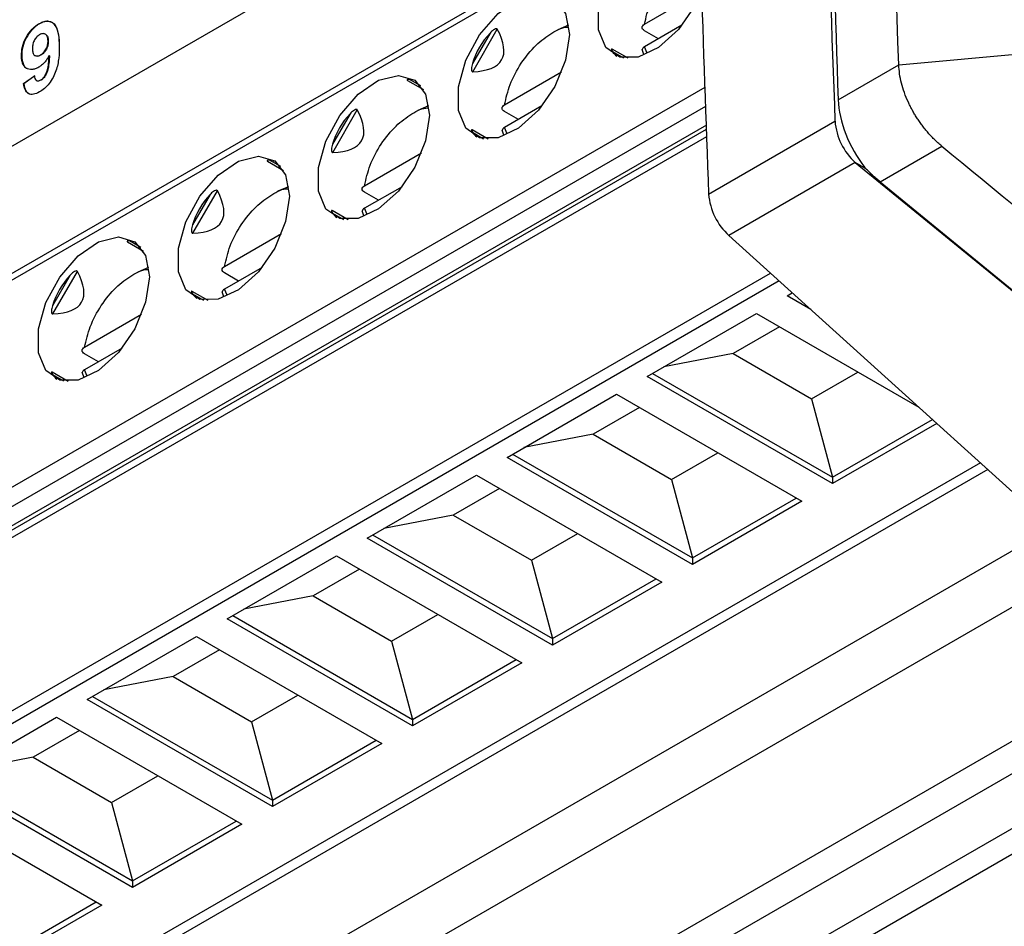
# Model space of a CAD drawing. Header units: millimetres. Extents: x 156922 to 157823, y 112322 to 113312.
# Tile 32 of 123: x 157659 to 157684, y 112497 to 112520. Entities that reach past the tile are written whole.
import ezdxf

# ---------------------------------------------------------------- set-up
doc = ezdxf.new("R2010")
doc.units = ezdxf.units.MM

msp = doc.modelspace()

# ---------------------------------------------------------------- linework, layer by layer
at = {"color": 7, "linetype": 'Continuous', "lineweight": 25}
for p, q in [((157647.52, 112510.404), (157676.148, 112526.93)), ((157676.219, 112523.753), (157630.987, 112497.641)), ((157676.223, 112523.586), (157630.884, 112497.412)), ((157674.852, 112520.043), (157676.294, 112520.876)), ((157659.573, 112520.052), (157659.566, 112520.056)), ((157672.675, 112519.909), (157672.939, 112520.026)), ((157659.73, 112519.784), (157659.723, 112519.788)), ((157670.951, 112519.819), (157670.507, 112519.05)), ((157670.515, 112518.841), (157671.136, 112519.917)), ((157675.203, 112519.674), (157674.849, 112519.878)), ((157675.8, 112520.018), (157674.852, 112519.471)), ((157681.275, 112519.015), (157690.871, 112519.896)), ((157659.796, 112519.617), (157659.789, 112519.621)), ((157674.44, 112519.18), (157674.039, 112519.412)), ((157674.042, 112519.352), (157674.325, 112519.189)), ((157674.787, 112519.412), (157674.831, 112519.286)), ((157674.918, 112519.313), (157674.852, 112519.471)), ((157659.125, 112519.238), (157659.118, 112519.242)), ((157659.457, 112519.248), (157659.464, 112519.244)), ((157659.606, 112519.261), (157659.599, 112519.265)), ((157659.824, 112519.244), (157659.817, 112519.248)), ((157671.317, 112518.002), (157672.759, 112518.835)), ((157679.744, 112518.132), (157681.275, 112519.015)), ((157659.167, 112518.541), (157659.445, 112518.738)), ((157659.174, 112518.537), (157659.167, 112518.541)), ((157659.453, 112518.734), (157659.174, 112518.537)), ((157659.499, 112518.619), (157659.506, 112518.615)), ((157659.613, 112518.63), (157659.606, 112518.634)), ((157668.868, 112518.621), (157669.269, 112518.389)), ((157669.204, 112518.484), (157668.921, 112518.648)), ((157630.884, 112492.186), (157676.385, 112518.453)), ((157631.096, 112491.819), (157676.4, 112517.972)), ((157666.979, 112516.8), (157667.6, 112517.876)), ((157669.14, 112517.868), (157669.404, 112517.985)), ((157671.668, 112517.633), (157671.314, 112517.837)), ((157672.264, 112517.977), (157671.317, 112517.43)), ((157667.416, 112517.778), (157666.971, 112517.009)), ((157676.472, 112515.747), (157679.664, 112517.59)), ((157676.416, 112517.492), (157631.52, 112491.574)), ((157631.67, 112491.559), (157676.419, 112517.392)), ((157670.905, 112517.139), (157670.503, 112517.371)), ((157670.507, 112517.311), (157670.79, 112517.148)), ((157671.251, 112517.371), (157671.295, 112517.245)), ((157671.383, 112517.272), (157671.317, 112517.43)), ((157632.086, 112491.604), (157676.425, 112517.2)), ((157667.781, 112515.961), (157669.223, 112516.794)), ((157680.801, 112516.06), (157682.362, 112516.961)), ((157665.332, 112516.58), (157665.733, 112516.348)), ((157665.668, 112516.443), (157665.386, 112516.607)), ((157680.177, 112516.546), (157676.985, 112514.703)), ((157680.177, 112516.546), (157687.096, 112510.896)), ((157680.453, 112516.386), (157680.177, 112516.546)), ((157680.801, 112516.06), (157713.757, 112489.022)), ((157663.444, 112514.759), (157664.065, 112515.835)), ((157665.604, 112515.827), (157665.868, 112515.944)), ((157668.132, 112515.592), (157667.778, 112515.796)), ((157668.729, 112515.936), (157667.781, 112515.389)), ((157663.88, 112515.737), (157663.436, 112514.968)), ((157667.369, 112515.098), (157666.968, 112515.33)), ((157667.716, 112515.33), (157667.76, 112515.204)), ((157667.847, 112515.231), (157667.781, 112515.389)), ((157666.971, 112515.27), (157667.254, 112515.107)), ((157662.133, 112514.402), (157661.85, 112514.565)), ((157664.246, 112513.92), (157665.688, 112514.752)), ((157676.985, 112514.703), (157690.21, 112502.73)), ((157661.797, 112514.539), (157662.198, 112514.307)), ((157662.069, 112513.786), (157662.333, 112513.903)), ((157665.193, 112513.895), (157664.246, 112513.348)), ((157635.25, 112489.053), (157678.035, 112513.752)), ((157660.345, 112513.696), (157659.9, 112512.927)), ((157659.908, 112512.718), (157660.529, 112513.794)), ((157664.597, 112513.551), (157664.243, 112513.755)), ((157678.256, 112513.553), (157635.25, 112488.726)), ((157664.312, 112513.19), (157664.246, 112513.348)), ((157663.834, 112513.057), (157663.432, 112513.289)), ((157663.436, 112513.229), (157663.718, 112513.066)), ((157664.18, 112513.289), (157664.224, 112513.163)), ((157678.452, 112513.177), (157678.586, 112513.254)), ((157679.056, 112512.828), (157678.452, 112513.177)), ((157660.71, 112511.879), (157662.152, 112512.711)), ((157674.917, 112511.136), (157677.679, 112512.73)), ((157677.679, 112512.73), (157681.78, 112510.362)), ((157678.262, 112512.393), (157677.093, 112511.719)), ((157661.658, 112511.854), (157660.71, 112511.307)), ((157661.061, 112511.51), (157660.707, 112511.714)), ((157677.093, 112511.719), (157675.342, 112511.381)), ((157677.093, 112511.719), (157679.073, 112510.576)), ((157660.298, 112511.016), (157659.897, 112511.248)), ((157659.9, 112511.188), (157660.183, 112511.025)), ((157660.645, 112511.248), (157660.689, 112511.122)), ((157660.776, 112511.149), (157660.71, 112511.307)), ((157679.601, 112508.431), (157674.917, 112511.136)), ((157675.058, 112511.217), (157679.601, 112508.595)), ((157679.073, 112510.576), (157680.242, 112511.25)), ((157671.381, 112509.095), (157674.143, 112510.689)), ((157674.143, 112510.689), (157678.827, 112507.985)), ((157679.073, 112510.576), (157679.601, 112508.595)), ((157674.726, 112510.352), (157673.558, 112509.678)), ((157679.601, 112508.595), (157682.124, 112510.051)), ((157682.234, 112509.951), (157679.601, 112508.431)), ((157673.558, 112509.678), (157671.806, 112509.34)), ((157673.558, 112509.678), (157675.537, 112508.535)), ((157676.066, 112506.39), (157671.381, 112509.095)), ((157671.523, 112509.176), (157676.066, 112506.554)), ((157675.537, 112508.535), (157676.706, 112509.209)), ((157683.335, 112508.954), (157641.773, 112484.961)), ((157683.521, 112508.786), (157641.526, 112484.542)), ((157667.846, 112507.054), (157670.607, 112508.648)), ((157670.607, 112508.648), (157675.292, 112505.944)), ((157679.601, 112508.595), (157679.601, 112508.431)), ((157675.537, 112508.535), (157676.066, 112506.554)), ((157671.191, 112508.311), (157670.022, 112507.637)), ((157676.066, 112506.554), (157678.686, 112508.066)), ((157678.827, 112507.985), (157676.066, 112506.39)), ((157670.022, 112507.637), (157668.271, 112507.299)), ((157670.022, 112507.637), (157672.002, 112506.494)), ((157685.145, 112507.315), (157643.612, 112483.338)), ((157667.987, 112507.135), (157672.53, 112504.513)), ((157672.002, 112506.494), (157673.17, 112507.168)), ((157672.53, 112504.349), (157667.846, 112507.054)), ((157664.31, 112505.013), (157667.072, 112506.607)), ((157667.072, 112506.607), (157671.756, 112503.903)), ((157686.106, 112506.446), (157668.973, 112496.555)), ((157672.002, 112506.494), (157672.53, 112504.513)), ((157676.066, 112506.554), (157676.066, 112506.39)), ((157667.655, 112506.27), (157666.486, 112505.596)), ((157672.53, 112504.513), (157675.151, 112506.025)), ((157675.292, 112505.944), (157672.53, 112504.349)), ((157666.486, 112505.596), (157664.735, 112505.258)), ((157666.486, 112505.596), (157668.466, 112504.453)), ((157668.466, 112504.453), (157669.635, 112505.127)), ((157668.995, 112502.308), (157664.31, 112505.013)), ((157664.452, 112505.094), (157668.995, 112502.472)), ((157660.775, 112502.972), (157663.536, 112504.566)), ((157663.536, 112504.566), (157668.221, 112501.862)), ((157668.466, 112504.453), (157668.995, 112502.472)), ((157688.391, 112504.377), (157671.908, 112494.861)), ((157672.53, 112504.513), (157672.53, 112504.349)), ((157664.119, 112504.229), (157662.951, 112503.555)), ((157668.995, 112502.472), (157671.615, 112503.984)), ((157671.756, 112503.903), (157668.995, 112502.308)), ((157675.93, 112496.367), (157688.658, 112503.714)), ((157662.951, 112503.555), (157661.2, 112503.217)), ((157662.951, 112503.555), (157664.931, 112502.412)), ((157665.459, 112500.267), (157660.775, 112502.972)), ((157660.916, 112503.053), (157665.459, 112500.431)), ((157664.931, 112502.412), (157666.099, 112503.086)), ((157689.351, 112502.726), (157677.132, 112495.673)), ((157657.239, 112500.931), (157660.001, 112502.525)), ((157660.001, 112502.525), (157664.685, 112499.821)), ((157664.931, 112502.412), (157665.459, 112500.431)), ((157668.995, 112502.472), (157668.995, 112502.308)), ((157660.584, 112502.188), (157659.415, 112501.514)), ((157665.459, 112500.431), (157668.079, 112501.943)), ((157668.221, 112501.862), (157665.459, 112500.267)), ((157688.658, 112501.673), (157675.93, 112494.325)), ((157659.415, 112501.514), (157657.664, 112501.176)), ((157659.415, 112501.514), (157661.395, 112500.371)), ((157661.924, 112498.226), (157657.239, 112500.931)), ((157657.381, 112501.012), (157661.924, 112498.39)), ((157661.395, 112500.371), (157662.564, 112501.045)), ((157656.465, 112500.484), (157661.15, 112497.78)), ((157665.459, 112500.431), (157665.459, 112500.267)), ((157661.395, 112500.371), (157661.924, 112498.39)), ((157661.924, 112498.39), (157664.544, 112499.902)), ((157664.685, 112499.821), (157661.924, 112498.226)), ((157661.924, 112498.39), (157661.924, 112498.226)), ((157658.388, 112496.349), (157661.008, 112497.861)), ((157661.15, 112497.78), (157658.388, 112496.185))]:
    msp.add_line(p, q, dxfattribs=at)
at = {"color": 7, "linetype": 'Continuous', "lineweight": 25, "flags": 128}
for points in [[(157676.331, 112520.971), (157676.123, 112520.509), (157675.708, 112519.908), (157675.208, 112519.455), (157674.691, 112519.212), (157674.226, 112519.211), (157673.875, 112519.452), (157673.688, 112519.903), (157673.688, 112520.504), (157673.875, 112521.172), (157674.226, 112521.817), (157674.691, 112522.353), (157675.208, 112522.707), (157675.708, 112522.832), (157676.123, 112522.709), (157676.275, 112522.566)], [(157672.957, 112519.781), (157672.861, 112519.136), (157672.587, 112518.468), (157672.173, 112517.867), (157671.673, 112517.414), (157671.155, 112517.171), (157670.69, 112517.17), (157670.34, 112517.411), (157670.152, 112517.862), (157670.152, 112518.462), (157670.34, 112519.13), (157670.69, 112519.776), (157671.155, 112520.312), (157671.673, 112520.666), (157672.173, 112520.791), (157672.587, 112520.668), (157672.861, 112520.316), (157672.957, 112519.781)], [(157669.421, 112517.74), (157669.325, 112517.095), (157669.052, 112516.427), (157668.637, 112515.826), (157668.137, 112515.373), (157667.62, 112515.13), (157667.155, 112515.129), (157666.804, 112515.37), (157666.617, 112515.821), (157666.617, 112516.421), (157666.804, 112517.089), (157667.155, 112517.735), (157667.62, 112518.271), (157668.137, 112518.625), (157668.637, 112518.75), (157669.052, 112518.627), (157669.325, 112518.275), (157669.421, 112517.74)], [(157665.885, 112515.699), (157665.79, 112515.054), (157665.516, 112514.386), (157665.102, 112513.785), (157664.602, 112513.332), (157664.084, 112513.089), (157663.619, 112513.088), (157663.269, 112513.329), (157663.081, 112513.78), (157663.081, 112514.38), (157663.269, 112515.048), (157663.619, 112515.694), (157664.084, 112516.23), (157664.602, 112516.584), (157665.102, 112516.709), (157665.516, 112516.586), (157665.79, 112516.234), (157665.885, 112515.699)], [(157662.35, 112513.658), (157662.254, 112513.013), (157661.981, 112512.345), (157661.566, 112511.744), (157661.066, 112511.291), (157660.549, 112511.048), (157660.083, 112511.047), (157659.733, 112511.288), (157659.546, 112511.739), (157659.546, 112512.339), (157659.733, 112513.007), (157660.083, 112513.653), (157660.549, 112514.189), (157661.066, 112514.543), (157661.566, 112514.668), (157661.981, 112514.545), (157662.254, 112514.193), (157662.35, 112513.658)]]:
    msp.add_lwpolyline(points, dxfattribs=at)
at = {"color": 7, "linetype": 'Continuous', "lineweight": 25}
for centre in [(157681.244, 112517.718), (157678.052, 112515.875)]:
    msp.add_arc(centre, 1.585, 184.636, 227.7022, dxfattribs=at)
for centre, major_axis, ratio, start_param, end_param in [((157672.5, 112518.412), (1.816, -1.049), 0.953495, 2.917838, 3.365989), ((157662.781, 112524.023), (8.463, -4.885), 0.204676, 5.967375, 6.598969), ((157676.036, 112520.453), (2.02, 1.057), 0.444531, 3.192214, 3.344554), ((157668.965, 112516.371), (-0.095, 2.277), 0.44448, 6.080281, 6.232453), ((157659.245, 112521.982), (8.463, -4.885), 0.204676, 5.967375, 6.598969), ((157668.965, 112516.371), (1.816, -1.049), 0.953495, 2.917838, 3.365989), ((157672.5, 112518.412), (2.02, 1.057), 0.444531, 3.192214, 3.344554), ((157665.429, 112514.33), (-0.095, 2.277), 0.44448, 6.080281, 6.232453), ((157655.71, 112519.941), (8.463, -4.885), 0.204676, 5.967375, 6.598969), ((157665.429, 112514.33), (1.816, -1.049), 0.953495, 2.917838, 3.365989), ((157668.965, 112516.371), (2.02, 1.057), 0.444531, 3.192214, 3.344554), ((157661.894, 112512.289), (-0.095, 2.277), 0.44448, 6.080281, 6.232453), ((157661.894, 112512.289), (1.816, -1.049), 0.953495, 2.917838, 3.365989), ((157652.174, 112517.9), (8.463, -4.885), 0.204676, 5.967375, 6.598969), ((157665.429, 112514.33), (2.02, 1.057), 0.444531, 3.192214, 3.344554), ((157661.894, 112512.289), (2.02, 1.057), 0.444531, 3.192214, 3.344554)]:
    msp.add_ellipse(centre, major_axis=major_axis, ratio=ratio, start_param=start_param, end_param=end_param, dxfattribs=at)
for points in [[(157681.275, 112519.015), (157681.056, 112525.237), (157680.942, 112531.404), (157680.932, 112537.511)], [(157679.304, 112530.863), (157679.371, 112526.467), (157679.491, 112522.043), (157679.664, 112517.59)], [(157679.443, 112530.783), (157679.495, 112526.592), (157679.595, 112522.375), (157679.744, 112518.132)], [(157676.148, 112526.93), (157676.218, 112523.223), (157676.326, 112519.495), (157676.472, 112515.747)]]:
    msp.add_open_spline(points, degree=3, dxfattribs=at)
for points, knots in [([(157674.852, 112520.043), (157674.892, 112520.215), (157674.975, 112520.57), (157675.262, 112521.11), (157675.633, 112521.557), (157675.97, 112521.838), (157676.156, 112521.9), (157676.21, 112521.918)], [0, 0, 0, 0, 0.220489, 0.454501, 0.688513, 0.909002, 1, 1, 1, 1]), ([(157659.118, 112519.242), (157659.118, 112519.314), (157659.124, 112519.388), (157659.162, 112519.547), (157659.193, 112519.628), (157659.277, 112519.782), (157659.328, 112519.853), (157659.413, 112519.943), (157659.443, 112519.969), (157659.504, 112520.017), (157659.535, 112520.037), (157659.566, 112520.056)], [0, 0, 0, 0, 0.25, 0.25, 0.5, 0.5, 0.75, 0.75, 0.875, 0.875, 1, 1, 1, 1]), ([(157659.573, 112520.052), (157659.511, 112520.014), (157659.45, 112519.97), (157659.336, 112519.851), (157659.285, 112519.779), (157659.202, 112519.627), (157659.17, 112519.546), (157659.131, 112519.387), (157659.125, 112519.31), (157659.125, 112519.238)], [0, 0, 0, 0, 0.25, 0.25, 0.5, 0.5, 0.75, 0.75, 1, 1, 1, 1]), ([(157659.566, 112520.056), (157659.608, 112520.078), (157659.649, 112520.098), (157659.729, 112520.119), (157659.768, 112520.123), (157659.874, 112520.108), (157659.934, 112520.068), (157660.014, 112519.942), (157660.037, 112519.86), (157660.065, 112519.684), (157660.07, 112519.59), (157660.072, 112519.494)], [0, 0, 0, 0, 0.125, 0.125, 0.25, 0.25, 0.5, 0.5, 0.75, 0.75, 1, 1, 1, 1]), ([(157660.08, 112519.49), (157660.077, 112519.586), (157660.072, 112519.68), (157660.043, 112519.856), (157660.021, 112519.937), (157659.941, 112520.065), (157659.882, 112520.103), (157659.776, 112520.119), (157659.737, 112520.115), (157659.657, 112520.094), (157659.615, 112520.074), (157659.573, 112520.052)], [0, 0, 0, 0, 0.25, 0.25, 0.5, 0.5, 0.75, 0.75, 0.875, 0.875, 1, 1, 1, 1]), ([(157674.849, 112519.878), (157674.812, 112519.9), (157674.791, 112519.93), (157674.792, 112519.991), (157674.814, 112520.021), (157674.852, 112520.043)], [0, 0, 0, 0, 0.5, 0.5, 1, 1, 1, 1]), ([(157659.576, 112519.777), (157659.549, 112519.76), (157659.522, 112519.741), (157659.473, 112519.686), (157659.451, 112519.654), (157659.418, 112519.586), (157659.409, 112519.55), (157659.398, 112519.482), (157659.397, 112519.449), (157659.397, 112519.417)], [0, 0, 0, 0, 0.25, 0.25, 0.5, 0.5, 0.75, 0.75, 1, 1, 1, 1]), ([(157659.789, 112519.621), (157659.788, 112519.655), (157659.784, 112519.687), (157659.767, 112519.743), (157659.753, 112519.767), (157659.713, 112519.796), (157659.689, 112519.805), (157659.649, 112519.804), (157659.635, 112519.802), (157659.606, 112519.793), (157659.591, 112519.785), (157659.576, 112519.777)], [0, 0, 0, 0, 0.25, 0.25, 0.5, 0.5, 0.75, 0.75, 0.875, 0.875, 1, 1, 1, 1]), ([(157659.73, 112519.784), (157659.745, 112519.771), (157659.78, 112519.741), (157659.794, 112519.674), (157659.795, 112519.629), (157659.796, 112519.617)], [0, 0, 0, 0, 0.3831879, 0.8315599, 1, 1, 1, 1]), ([(157671.136, 112519.917), (157671.132, 112519.924), (157671.125, 112519.928), (157671.107, 112519.93), (157671.098, 112519.927), (157671.07, 112519.918), (157671.053, 112519.907), (157671.006, 112519.874), (157670.978, 112519.847), (157670.951, 112519.819)], [0, 0, 0, 0, 0.125, 0.125, 0.25, 0.25, 0.5, 0.5, 1, 1, 1, 1]), ([(157671.317, 112518.002), (157671.357, 112518.174), (157671.439, 112518.53), (157671.726, 112519.067), (157672.099, 112519.526), (157672.507, 112519.828), (157672.8, 112519.976), (157672.925, 112519.966), (157672.933, 112519.965)], [0, 0, 0, 0, 0.19252, 0.396847, 0.601174, 0.793694, 0.986214, 1, 1, 1, 1]), ([(157659.599, 112519.265), (157659.626, 112519.282), (157659.652, 112519.301), (157659.702, 112519.353), (157659.724, 112519.385), (157659.76, 112519.452), (157659.772, 112519.487), (157659.787, 112519.556), (157659.789, 112519.589), (157659.789, 112519.621)], [0, 0, 0, 0, 0.25, 0.25, 0.5, 0.5, 0.75, 0.75, 1, 1, 1, 1]), ([(157659.796, 112519.617), (157659.796, 112519.585), (157659.794, 112519.553), (157659.78, 112519.485), (157659.768, 112519.449), (157659.732, 112519.381), (157659.709, 112519.35), (157659.66, 112519.298), (157659.633, 112519.278), (157659.606, 112519.261)], [0, 0, 0, 0, 0.25, 0.25, 0.5, 0.5, 0.75, 0.75, 1, 1, 1, 1]), ([(157659.397, 112519.417), (157659.398, 112519.384), (157659.4, 112519.352), (157659.415, 112519.296), (157659.427, 112519.271), (157659.464, 112519.24), (157659.488, 112519.234), (157659.541, 112519.238), (157659.57, 112519.25), (157659.599, 112519.265)], [0, 0, 0, 0, 0.25, 0.25, 0.5, 0.5, 0.75, 0.75, 1, 1, 1, 1]), ([(157660.072, 112519.494), (157660.073, 112519.394), (157660.071, 112519.293), (157660.047, 112519.083), (157660.026, 112518.972), (157659.949, 112518.75), (157659.889, 112518.64), (157659.78, 112518.498), (157659.74, 112518.457), (157659.658, 112518.384), (157659.614, 112518.355), (157659.571, 112518.329)], [0, 0, 0, 0, 0.25, 0.25, 0.5, 0.5, 0.75, 0.75, 0.875, 0.875, 1, 1, 1, 1]), ([(157674.05, 112519.404), (157674.043, 112519.41), (157674.035, 112519.414), (157674.025, 112519.417), (157674.022, 112519.417), (157674.017, 112519.412), (157674.017, 112519.405), (157674.022, 112519.385), (157674.031, 112519.368), (157674.042, 112519.352)], [0, 0, 0, 0, 0.125, 0.125, 0.25, 0.25, 0.5, 0.5, 1, 1, 1, 1]), ([(157674.852, 112519.471), (157674.838, 112519.461), (157674.808, 112519.44), (157674.79, 112519.407), (157674.794, 112519.388), (157674.795, 112519.382)], [0, 0, 0, 0, 0.406613, 0.813395, 1, 1, 1, 1]), ([(157659.553, 112518.954), (157659.523, 112518.938), (157659.494, 112518.923), (157659.437, 112518.904), (157659.409, 112518.898), (157659.329, 112518.894), (157659.28, 112518.908), (157659.2, 112518.962), (157659.168, 112519.004), (157659.138, 112519.083), (157659.131, 112519.112), (157659.121, 112519.175), (157659.119, 112519.208), (157659.118, 112519.242)], [0, 0, 0, 0, 0.125, 0.125, 0.25, 0.25, 0.5, 0.5, 0.75, 0.75, 0.875, 0.875, 1, 1, 1, 1]), ([(157659.125, 112519.238), (157659.133, 112519.163), (157659.147, 112519.036), (157659.212, 112518.942), (157659.256, 112518.928), (157659.261, 112518.927)], [0, 0, 0, 0, 0.555683, 0.945401, 1, 1, 1, 1]), ([(157659.606, 112519.261), (157659.577, 112519.249), (157659.529, 112519.227), (157659.48, 112519.23), (157659.467, 112519.243), (157659.465, 112519.245)], [0, 0, 0, 0, 0.5613353, 0.9577882, 1, 1, 1, 1]), ([(157659.817, 112519.248), (157659.8, 112519.217), (157659.782, 112519.185), (157659.743, 112519.126), (157659.721, 112519.099), (157659.676, 112519.048), (157659.652, 112519.025), (157659.603, 112518.985), (157659.578, 112518.969), (157659.553, 112518.954)], [0, 0, 0, 0, 0.25, 0.25, 0.5, 0.5, 0.75, 0.75, 1, 1, 1, 1]), ([(157659.606, 112518.634), (157659.628, 112518.647), (157659.65, 112518.664), (157659.689, 112518.708), (157659.707, 112518.733), (157659.737, 112518.787), (157659.75, 112518.815), (157659.77, 112518.871), (157659.777, 112518.899), (157659.795, 112518.982), (157659.801, 112519.037), (157659.812, 112519.144), (157659.815, 112519.196), (157659.817, 112519.248)], [0, 0, 0, 0, 0.125, 0.125, 0.25, 0.25, 0.375, 0.375, 0.5, 0.5, 0.75, 0.75, 1, 1, 1, 1]), ([(157659.824, 112519.244), (157659.822, 112519.192), (157659.819, 112519.14), (157659.808, 112519.033), (157659.802, 112518.979), (157659.784, 112518.895), (157659.777, 112518.867), (157659.757, 112518.811), (157659.744, 112518.783), (157659.714, 112518.729), (157659.696, 112518.704), (157659.657, 112518.66), (157659.635, 112518.643), (157659.613, 112518.63)], [0, 0, 0, 0, 0.25, 0.25, 0.5, 0.5, 0.625, 0.625, 0.75, 0.75, 0.875, 0.875, 1, 1, 1, 1]), ([(157670.507, 112519.05), (157670.5, 112519.028), (157670.495, 112519.006), (157670.49, 112518.984), (157670.486, 112518.962), (157670.483, 112518.94), (157670.482, 112518.918), (157670.482, 112518.908), (157670.482, 112518.897), (157670.483, 112518.886), (157670.484, 112518.878), (157670.486, 112518.87), (157670.489, 112518.863), (157670.49, 112518.859), (157670.492, 112518.855), (157670.495, 112518.852), (157670.497, 112518.849), (157670.499, 112518.847), (157670.502, 112518.845), (157670.504, 112518.843), (157670.507, 112518.842), (157670.51, 112518.841), (157670.511, 112518.841), (157670.513, 112518.841), (157670.515, 112518.841)], [0, 0, 0, 0, 0.0000683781, 0.0000683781, 0.0000683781, 0.0001344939, 0.0001344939, 0.0001344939, 0.0001663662, 0.0001663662, 0.0001663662, 0.0001910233, 0.0001910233, 0.0001910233, 0.000204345, 0.000204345, 0.000204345, 0.0002156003, 0.0002156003, 0.0002156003, 0.0002269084, 0.0002269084, 0.0002269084, 0.0002330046, 0.0002330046, 0.0002330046, 0.0002330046]), ([(157682.362, 112516.961), (157682.329, 112516.989), (157682.263, 112517.044), (157682.169, 112517.133), (157682.08, 112517.225), (157681.997, 112517.319), (157681.918, 112517.414), (157681.845, 112517.51), (157681.778, 112517.606), (157681.716, 112517.701), (157681.659, 112517.795), (157681.607, 112517.888), (157681.56, 112517.979), (157681.492, 112518.12), (157681.414, 112518.312), (157681.34, 112518.555), (157681.291, 112518.792), (157681.28, 112518.941), (157681.275, 112519.015)], [0, 0, 0, 0, 0.055458, 0.109491, 0.162099, 0.213281, 0.263039, 0.311371, 0.358279, 0.403763, 0.447822, 0.490457, 0.531668, 0.571455, 0.680439, 0.788186, 0.894704, 1, 1, 1, 1]), ([(157659.571, 112518.329), (157659.52, 112518.3), (157659.47, 112518.278), (157659.373, 112518.262), (157659.328, 112518.269), (157659.256, 112518.313), (157659.229, 112518.35), (157659.188, 112518.435), (157659.176, 112518.488), (157659.167, 112518.541)], [0, 0, 0, 0, 0.25, 0.25, 0.5, 0.5, 0.75, 0.75, 1, 1, 1, 1]), ([(157659.174, 112518.537), (157659.189, 112518.475), (157659.214, 112518.375), (157659.268, 112518.294), (157659.302, 112518.286), (157659.303, 112518.286)], [0, 0, 0, 0, 0.604244, 0.983574, 1, 1, 1, 1]), ([(157659.445, 112518.738), (157659.452, 112518.692), (157659.462, 112518.647), (157659.505, 112518.613), (157659.523, 112518.609), (157659.563, 112518.612), (157659.585, 112518.622), (157659.606, 112518.634)], [0, 0, 0, 0, 0.5, 0.5, 0.75, 0.75, 1, 1, 1, 1]), ([(157659.613, 112518.63), (157659.591, 112518.62), (157659.554, 112518.603), (157659.517, 112518.605), (157659.507, 112518.615), (157659.506, 112518.616)], [0, 0, 0, 0, 0.574893, 0.959462, 1, 1, 1, 1]), ([(157668.921, 112518.648), (157668.91, 112518.648), (157668.888, 112518.649), (157668.866, 112518.645), (157668.856, 112518.638), (157668.855, 112518.632), (157668.859, 112518.627), (157668.864, 112518.623), (157668.867, 112518.621), (157668.868, 112518.621)], [0, 0, 0, 0, 0.3141345, 0.6173438, 0.7638045, 0.8767878, 0.9381214, 0.9898746, 1, 1, 1, 1]), ([(157679.744, 112518.132), (157679.754, 112517.861), (157679.82, 112517.56), (157680.053, 112516.967), (157680.218, 112516.676), (157680.414, 112516.423)], [0, 0, 0, 0, 0.5, 0.5, 1, 1, 1, 1]), ([(157667.6, 112517.876), (157667.597, 112517.883), (157667.589, 112517.887), (157667.572, 112517.889), (157667.562, 112517.886), (157667.535, 112517.877), (157667.518, 112517.866), (157667.47, 112517.833), (157667.442, 112517.806), (157667.416, 112517.778)], [0, 0, 0, 0, 0.125, 0.125, 0.25, 0.25, 0.5, 0.5, 1, 1, 1, 1]), ([(157667.781, 112515.961), (157667.821, 112516.133), (157667.904, 112516.489), (157668.191, 112517.026), (157668.564, 112517.485), (157668.971, 112517.787), (157669.264, 112517.935), (157669.389, 112517.925), (157669.397, 112517.924)], [0, 0, 0, 0, 0.19252, 0.396847, 0.601174, 0.793694, 0.986214, 1, 1, 1, 1]), ([(157671.314, 112517.837), (157671.276, 112517.859), (157671.255, 112517.889), (157671.257, 112517.95), (157671.279, 112517.98), (157671.317, 112518.002)], [0, 0, 0, 0, 0.5, 0.5, 1, 1, 1, 1]), ([(157670.515, 112517.363), (157670.507, 112517.369), (157670.499, 112517.373), (157670.489, 112517.376), (157670.486, 112517.376), (157670.481, 112517.371), (157670.482, 112517.364), (157670.487, 112517.344), (157670.496, 112517.327), (157670.507, 112517.311)], [0, 0, 0, 0, 0.125, 0.125, 0.25, 0.25, 0.5, 0.5, 1, 1, 1, 1]), ([(157671.317, 112517.43), (157671.302, 112517.42), (157671.273, 112517.399), (157671.254, 112517.366), (157671.258, 112517.347), (157671.259, 112517.341)], [0, 0, 0, 0, 0.406613, 0.813395, 1, 1, 1, 1]), ([(157666.971, 112517.009), (157666.965, 112516.987), (157666.959, 112516.965), (157666.955, 112516.943), (157666.951, 112516.921), (157666.947, 112516.899), (157666.947, 112516.877), (157666.946, 112516.867), (157666.947, 112516.856), (157666.948, 112516.845), (157666.949, 112516.837), (157666.951, 112516.829), (157666.953, 112516.822), (157666.955, 112516.818), (157666.957, 112516.814), (157666.959, 112516.811), (157666.961, 112516.808), (157666.963, 112516.806), (157666.966, 112516.804), (157666.969, 112516.802), (157666.971, 112516.801), (157666.974, 112516.8), (157666.976, 112516.8), (157666.978, 112516.8), (157666.979, 112516.8)], [0, 0, 0, 0, 0.0000683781, 0.0000683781, 0.0000683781, 0.0001344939, 0.0001344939, 0.0001344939, 0.0001663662, 0.0001663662, 0.0001663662, 0.0001910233, 0.0001910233, 0.0001910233, 0.000204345, 0.000204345, 0.000204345, 0.0002156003, 0.0002156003, 0.0002156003, 0.0002269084, 0.0002269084, 0.0002269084, 0.0002330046, 0.0002330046, 0.0002330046, 0.0002330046]), ([(157682.362, 112516.961), (157685.071, 112514.734), (157687.78, 112512.51), (157693.199, 112508.059), (157701.327, 112501.382), (157709.456, 112494.704), (157714.875, 112490.253)], [0, 0, 0, 0, 0.25, 0.25, 0.5, 1, 1, 1, 1]), ([(157665.386, 112516.607), (157665.375, 112516.607), (157665.353, 112516.608), (157665.33, 112516.604), (157665.32, 112516.597), (157665.319, 112516.591), (157665.324, 112516.586), (157665.328, 112516.582), (157665.332, 112516.58), (157665.332, 112516.58)], [0, 0, 0, 0, 0.314134, 0.617344, 0.763805, 0.876788, 0.938121, 0.989875, 1, 1, 1, 1]), ([(157680.801, 112516.06), (157680.768, 112516.087), (157680.702, 112516.143), (157680.605, 112516.232), (157680.508, 112516.325), (157680.445, 112516.39), (157680.414, 112516.423)], [0, 0, 0, 0, 0.25014, 0.499376, 0.748925, 1, 1, 1, 1]), ([(157664.065, 112515.835), (157664.061, 112515.842), (157664.054, 112515.846), (157664.036, 112515.848), (157664.026, 112515.845), (157663.999, 112515.836), (157663.982, 112515.825), (157663.935, 112515.792), (157663.907, 112515.765), (157663.88, 112515.737)], [0, 0, 0, 0, 0.125, 0.125, 0.25, 0.25, 0.5, 0.5, 1, 1, 1, 1]), ([(157664.246, 112513.92), (157664.286, 112514.092), (157664.368, 112514.448), (157664.655, 112514.985), (157665.028, 112515.444), (157665.436, 112515.746), (157665.729, 112515.894), (157665.854, 112515.884), (157665.862, 112515.883)], [0, 0, 0, 0, 0.19252, 0.396847, 0.601174, 0.793694, 0.986214, 1, 1, 1, 1]), ([(157667.778, 112515.796), (157667.741, 112515.818), (157667.72, 112515.848), (157667.721, 112515.909), (157667.743, 112515.939), (157667.781, 112515.961)], [0, 0, 0, 0, 0.5, 0.5, 1, 1, 1, 1]), ([(157666.979, 112515.322), (157666.971, 112515.328), (157666.964, 112515.332), (157666.954, 112515.335), (157666.951, 112515.335), (157666.946, 112515.33), (157666.946, 112515.323), (157666.951, 112515.303), (157666.96, 112515.286), (157666.971, 112515.27)], [0, 0, 0, 0, 0.125, 0.125, 0.25, 0.25, 0.5, 0.5, 1, 1, 1, 1]), ([(157667.781, 112515.389), (157667.767, 112515.379), (157667.737, 112515.358), (157667.719, 112515.325), (157667.723, 112515.306), (157667.724, 112515.3)], [0, 0, 0, 0, 0.4066129, 0.8133952, 1, 1, 1, 1]), ([(157663.436, 112514.968), (157663.429, 112514.946), (157663.424, 112514.924), (157663.419, 112514.902), (157663.415, 112514.88), (157663.412, 112514.858), (157663.411, 112514.836), (157663.411, 112514.826), (157663.411, 112514.815), (157663.412, 112514.804), (157663.413, 112514.796), (157663.415, 112514.788), (157663.418, 112514.781), (157663.419, 112514.777), (157663.421, 112514.773), (157663.424, 112514.77), (157663.426, 112514.767), (157663.428, 112514.765), (157663.431, 112514.763), (157663.433, 112514.761), (157663.436, 112514.76), (157663.439, 112514.759), (157663.44, 112514.759), (157663.442, 112514.759), (157663.444, 112514.759)], [0, 0, 0, 0, 0.0000683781, 0.0000683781, 0.0000683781, 0.0001344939, 0.0001344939, 0.0001344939, 0.0001663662, 0.0001663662, 0.0001663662, 0.0001910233, 0.0001910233, 0.0001910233, 0.000204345, 0.000204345, 0.000204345, 0.0002156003, 0.0002156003, 0.0002156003, 0.0002269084, 0.0002269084, 0.0002269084, 0.0002330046, 0.0002330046, 0.0002330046, 0.0002330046]), ([(157661.85, 112514.565), (157661.839, 112514.566), (157661.817, 112514.567), (157661.795, 112514.563), (157661.785, 112514.556), (157661.784, 112514.55), (157661.788, 112514.545), (157661.793, 112514.541), (157661.796, 112514.539), (157661.797, 112514.539)], [0, 0, 0, 0, 0.3141345, 0.6173438, 0.7638045, 0.8767878, 0.9381214, 0.9898746, 1, 1, 1, 1]), ([(157660.529, 112513.794), (157660.526, 112513.801), (157660.518, 112513.805), (157660.501, 112513.807), (157660.491, 112513.804), (157660.464, 112513.795), (157660.447, 112513.784), (157660.399, 112513.751), (157660.371, 112513.724), (157660.345, 112513.696)], [0, 0, 0, 0, 0.125, 0.125, 0.25, 0.25, 0.5, 0.5, 1, 1, 1, 1]), ([(157660.71, 112511.879), (157660.75, 112512.051), (157660.833, 112512.407), (157661.12, 112512.944), (157661.493, 112513.403), (157661.9, 112513.705), (157662.193, 112513.853), (157662.318, 112513.843), (157662.326, 112513.842)], [0, 0, 0, 0, 0.19252, 0.396847, 0.601174, 0.793694, 0.986214, 1, 1, 1, 1]), ([(157664.243, 112513.755), (157664.205, 112513.777), (157664.184, 112513.807), (157664.186, 112513.868), (157664.208, 112513.898), (157664.246, 112513.92)], [0, 0, 0, 0, 0.5, 0.5, 1, 1, 1, 1]), ([(157664.246, 112513.348), (157664.231, 112513.338), (157664.202, 112513.317), (157664.183, 112513.284), (157664.187, 112513.265), (157664.188, 112513.259)], [0, 0, 0, 0, 0.4066129, 0.8133952, 1, 1, 1, 1]), ([(157663.444, 112513.281), (157663.436, 112513.287), (157663.428, 112513.291), (157663.418, 112513.294), (157663.415, 112513.294), (157663.41, 112513.289), (157663.411, 112513.282), (157663.416, 112513.262), (157663.425, 112513.245), (157663.436, 112513.229)], [0, 0, 0, 0, 0.125, 0.125, 0.25, 0.25, 0.5, 0.5, 1, 1, 1, 1]), ([(157659.9, 112512.927), (157659.894, 112512.905), (157659.888, 112512.883), (157659.884, 112512.861), (157659.88, 112512.839), (157659.876, 112512.817), (157659.876, 112512.795), (157659.875, 112512.784), (157659.876, 112512.774), (157659.877, 112512.763), (157659.878, 112512.755), (157659.88, 112512.747), (157659.882, 112512.74), (157659.884, 112512.736), (157659.886, 112512.732), (157659.888, 112512.729), (157659.89, 112512.726), (157659.892, 112512.724), (157659.895, 112512.722), (157659.898, 112512.72), (157659.9, 112512.719), (157659.903, 112512.718), (157659.905, 112512.718), (157659.906, 112512.718), (157659.908, 112512.718)], [0, 0, 0, 0, 0.0000683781, 0.0000683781, 0.0000683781, 0.0001344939, 0.0001344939, 0.0001344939, 0.0001663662, 0.0001663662, 0.0001663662, 0.0001910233, 0.0001910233, 0.0001910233, 0.000204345, 0.000204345, 0.000204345, 0.0002156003, 0.0002156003, 0.0002156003, 0.0002269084, 0.0002269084, 0.0002269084, 0.0002330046, 0.0002330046, 0.0002330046, 0.0002330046]), ([(157660.707, 112511.714), (157660.67, 112511.736), (157660.649, 112511.766), (157660.65, 112511.827), (157660.672, 112511.857), (157660.71, 112511.879)], [0, 0, 0, 0, 0.5, 0.5, 1, 1, 1, 1]), ([(157659.908, 112511.24), (157659.9, 112511.246), (157659.893, 112511.25), (157659.883, 112511.253), (157659.88, 112511.253), (157659.875, 112511.247), (157659.875, 112511.241), (157659.88, 112511.221), (157659.889, 112511.204), (157659.9, 112511.188)], [0, 0, 0, 0, 0.125, 0.125, 0.25, 0.25, 0.5, 0.5, 1, 1, 1, 1]), ([(157660.71, 112511.307), (157660.695, 112511.297), (157660.666, 112511.276), (157660.648, 112511.243), (157660.652, 112511.224), (157660.653, 112511.218)], [0, 0, 0, 0, 0.406613, 0.813395, 1, 1, 1, 1])]:
    msp.add_open_spline(points, degree=3, knots=knots, dxfattribs=at)

doc.saveas('drawing.dxf')
